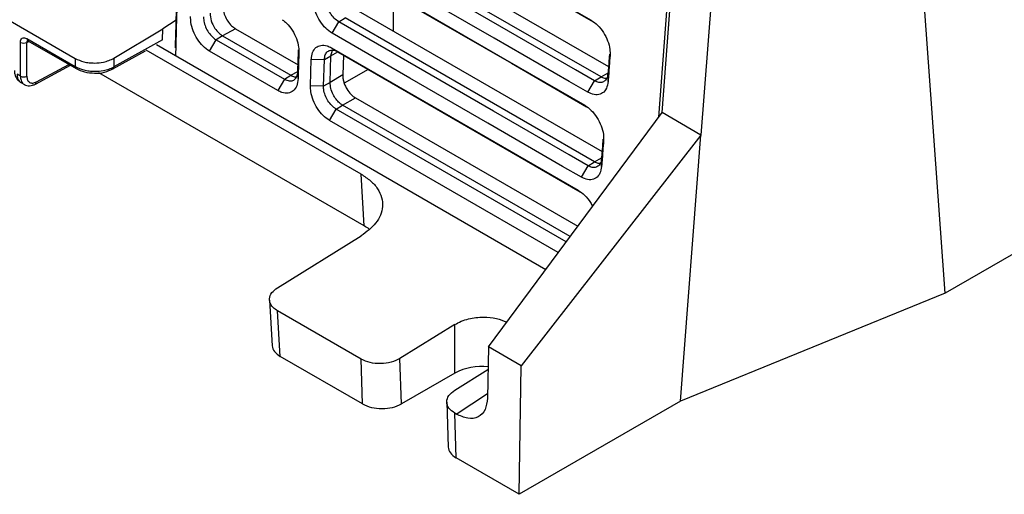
# Model space of a CAD drawing. Header units: millimetres. Extents: x -0.57 to 0.95, y -0.4 to 0.71.
# Tile 132 of 256: x 0.55 to 0.66, y -0.4 to -0.35. Entities that reach past the tile are written whole.
import ezdxf

# ---------------------------------------------------------------- set-up
doc = ezdxf.new("R2010")
doc.units = ezdxf.units.MM
doc.layers.add('FORMAT', color=7, linetype='Continuous')

msp = doc.modelspace()

# ---------------------------------------------------------------- linework, layer by layer
at = {"layer": 'FORMAT', "color": 7, "linetype": 'Continuous', "lineweight": 25}
for p, q in [((0.822096, -0.279197), (0.651359, -0.377762)), ((0.651359, -0.377762), (0.645172, -0.291789)), ((0.629381, -0.297626), (0.62459, -0.360461)), ((0.620341, -0.358008), (0.624373, -0.305133)), ((0.584711, -0.331803), (0.612577, -0.34789)), ((0.585394, -0.33224), (0.612785, -0.348052)), ((0.527781, -0.335748), (0.556065, -0.352075)), ((0.587328, -0.33729), (0.614475, -0.352962)), ((0.613652, -0.354088), (0.585916, -0.338077)), ((0.590871, -0.34512), (0.590869, -0.349052)), ((0.587044, -0.346844), (0.613765, -0.36227)), ((0.619978, -0.358497), (0.620899, -0.346427)), ((0.567127, -0.347863), (0.565658, -0.348836)), ((0.584191, -0.349307), (0.584923, -0.348054)), ((0.584923, -0.348054), (0.585632, -0.347631)), ((0.612942, -0.363397), (0.585632, -0.347631)), ((0.560308, -0.352032), (0.565658, -0.348836)), ((0.565623, -0.350031), (0.565658, -0.348836)), ((0.57362, -0.348812), (0.572207, -0.349599)), ((0.57362, -0.348812), (0.58048, -0.352772)), ((0.550061, -0.354003), (0.550061, -0.350307)), ((0.550762, -0.350311), (0.550983, -0.350192)), ((0.550762, -0.354006), (0.550762, -0.350311)), ((0.550768, -0.349899), (0.556065, -0.352957)), ((0.550871, -0.350128), (0.556169, -0.353186)), ((0.565623, -0.350031), (0.560308, -0.352992)), ((0.570766, -0.351275), (0.571498, -0.350022)), ((0.572207, -0.349599), (0.571498, -0.350022)), ((0.571498, -0.350022), (0.578982, -0.354343)), ((0.572207, -0.349599), (0.579691, -0.353919)), ((0.560198, -0.353225), (0.563758, -0.351241)), ((0.58738, -0.364745), (0.563834, -0.351152)), ((0.564982, -0.350559), (0.607615, -0.375171)), ((0.57825, -0.355595), (0.570766, -0.351275)), ((0.584069, -0.351799), (0.584233, -0.351169)), ((0.584069, -0.351799), (0.584825, -0.351347)), ((0.584143, -0.350912), (0.611157, -0.366506)), ((0.584143, -0.350912), (0.584826, -0.351348)), ((0.584826, -0.351348), (0.611365, -0.366669)), ((0.556065, -0.352075), (0.556065, -0.352957)), ((0.560308, -0.352032), (0.560308, -0.352992)), ((0.581837, -0.355072), (0.581923, -0.352165)), ((0.581923, -0.352165), (0.583349, -0.3522)), ((0.583263, -0.355108), (0.583349, -0.3522)), ((0.583349, -0.3522), (0.584069, -0.351799)), ((0.583983, -0.354707), (0.584069, -0.351799)), ((0.585436, -0.3517), (0.585371, -0.353877)), ((0.551712, -0.354873), (0.555532, -0.352818)), ((0.551822, -0.35464), (0.555377, -0.352729)), ((0.587723, -0.370416), (0.558646, -0.353631)), ((0.579691, -0.353919), (0.580459, -0.353491)), ((0.580472, -0.354284), (0.580459, -0.35349)), ((0.58815, -0.353267), (0.585527, -0.354781)), ((0.613652, -0.354088), (0.614422, -0.353659)), ((0.550061, -0.354003), (0.549689, -0.353788)), ((0.550088, -0.354695), (0.550497, -0.354931)), ((0.578982, -0.354343), (0.57825, -0.355595)), ((0.578982, -0.354343), (0.579691, -0.353919)), ((0.583983, -0.354707), (0.583263, -0.355108)), ((0.585371, -0.353877), (0.583983, -0.354707)), ((0.612211, -0.355764), (0.612943, -0.354512)), ((0.612943, -0.354512), (0.613652, -0.354088)), ((0.614427, -0.354584), (0.614415, -0.353745)), ((0.583263, -0.355108), (0.581837, -0.355072)), ((0.585348, -0.357185), (0.58676, -0.356398)), ((0.58676, -0.356398), (0.611111, -0.370456)), ((0.583907, -0.358861), (0.584639, -0.357608)), ((0.584639, -0.357608), (0.585348, -0.357185)), ((0.609847, -0.372161), (0.584639, -0.357608)), ((0.61028, -0.371578), (0.585348, -0.357185)), ((0.601313, -0.383671), (0.620341, -0.358008)), ((0.62459, -0.360461), (0.620341, -0.358008)), ((0.608977, -0.373334), (0.583907, -0.358861)), ((0.62459, -0.360461), (0.604912, -0.385749)), ((0.622368, -0.3896), (0.62459, -0.360461)), ((0.612233, -0.36382), (0.612942, -0.363397)), ((0.612942, -0.363397), (0.613712, -0.362967)), ((0.613717, -0.363893), (0.613705, -0.363054)), ((0.611501, -0.365073), (0.612233, -0.36382)), ((0.587723, -0.370416), (0.58738, -0.364745)), ((0.578219, -0.37718), (0.587393, -0.3715)), ((0.577346, -0.378527), (0.577649, -0.383537)), ((0.651359, -0.377762), (0.622368, -0.3896)), ((0.587392, -0.385005), (0.578224, -0.379713)), ((0.578526, -0.384701), (0.578224, -0.379713)), ((0.59764, -0.381211), (0.591633, -0.384921)), ((0.59764, -0.386526), (0.59764, -0.381211)), ((0.601313, -0.383671), (0.601212, -0.389261)), ((0.604912, -0.385749), (0.601313, -0.383671)), ((0.587543, -0.389906), (0.578526, -0.384701)), ((0.587543, -0.389906), (0.587392, -0.385005)), ((0.591786, -0.389905), (0.591633, -0.384921)), ((0.60469, -0.399805), (0.604912, -0.385749)), ((0.59764, -0.386526), (0.591786, -0.389905)), ((0.597643, -0.38839), (0.601268, -0.386152)), ((0.597796, -0.391012), (0.601221, -0.388757)), ((0.596766, -0.389707), (0.596918, -0.394631)), ((0.622368, -0.3896), (0.60469, -0.399805)), ((0.597796, -0.395825), (0.597645, -0.390924)), ((0.597796, -0.391012), (0.597645, -0.390924)), ((0.60469, -0.399805), (0.597796, -0.395825))]:
    msp.add_line(p, q, dxfattribs=at)
at = {"layer": 'FORMAT', "color": 7, "linetype": 'Continuous', "lineweight": 25, "flags": 128}
for points in [[(0.612943, -0.354512), (0.61087, -0.353315), (0.60258, -0.34853), (0.593893, -0.343515), (0.585207, -0.3385)], [(0.612211, -0.355764), (0.610159, -0.35458), (0.601951, -0.349842), (0.593213, -0.344797), (0.584475, -0.339753)], [(0.584427, -0.341357), (0.58641, -0.342502), (0.59434, -0.34708), (0.603103, -0.352139), (0.611867, -0.357198)], [(0.58511, -0.341794), (0.587112, -0.34295), (0.595121, -0.347573), (0.603835, -0.352604), (0.612075, -0.35736)], [(0.567259, -0.344145), (0.567191, -0.346495), (0.567122, -0.348846), (0.567068, -0.350697), (0.567037, -0.351745)], [(0.612233, -0.36382), (0.61016, -0.362624), (0.601871, -0.357838), (0.593397, -0.352946), (0.584923, -0.348054)], [(0.611501, -0.365073), (0.609449, -0.363888), (0.601242, -0.35915), (0.592716, -0.354229), (0.584191, -0.349307)], [(0.580459, -0.35349), (0.580494, -0.352305), (0.58052, -0.351443), (0.580529, -0.351129)]]:
    msp.add_lwpolyline(points, dxfattribs=at)
at = {"layer": 'FORMAT', "color": 7, "linetype": 'Continuous', "lineweight": 25}
for centre, radius, start, end in [((0.550415, -0.349623), 0.0007704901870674, 242.657793, 296.766398), ((0.551006, -0.349929), 0.0002402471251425, 172.815393, 235.874994), ((0.556311, -0.352983), 0.0002469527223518, 173.764766, 234.921829), ((0.560056, -0.353015), 0.0002529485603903, 304.063875, 5.250488), ((0.550415, -0.353318), 0.0007704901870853, 242.657793, 296.766398), ((0.55158, -0.354667), 0.0002436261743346, 302.642817, 6.519056), ((0.600602, -0.392199), 0.0063998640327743, 83.975097, 117.574019)]:
    msp.add_arc(centre, radius, start, end, dxfattribs=at)
for centre, major_axis, ratio, start_param, end_param in [((0.582056, -0.37368), (0.008009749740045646, 0), 0.576585, 0.6828141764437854, 0.7847891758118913), ((0.580651, -0.383477), (0.00300365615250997, 0), 0.576585, 3.17645112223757, 3.926381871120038), ((0.589665, -0.388681), (0.003000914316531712, 1.583298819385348e-06), 0.577287, 3.926381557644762, 5.497177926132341), ((0.599918, -0.3946), (0.003000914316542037, 1.583298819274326e-06), 0.577287, 3.159053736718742, 3.92638159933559)]:
    msp.add_ellipse(centre, major_axis=major_axis, ratio=ratio, start_param=start_param, end_param=end_param, dxfattribs=at)
for points, knots in [([(0.5670386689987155, -0.3508995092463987), (0.567042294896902, -0.3507750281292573), (0.5670573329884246, -0.3502587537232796), (0.5670954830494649, -0.3489587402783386), (0.5671597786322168, -0.3467427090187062), (0.5672131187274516, -0.3449182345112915), (0.5672435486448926, -0.3438773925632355)], [0, 0, 0, 0, 0.0531824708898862, 0.2205695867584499, 0.5553438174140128, 1, 1, 1, 1]), ([(0.5841909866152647, -0.349306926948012), (0.5839536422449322, -0.34914183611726), (0.5834786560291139, -0.3488114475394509), (0.5828536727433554, -0.3480138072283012), (0.5823858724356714, -0.3470977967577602), (0.5821403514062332, -0.3462239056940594), (0.5821264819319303, -0.3457240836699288), (0.5821207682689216, -0.3455181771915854)], [0, 0, 0, 0, 0.210687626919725, 0.4216393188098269, 0.6346763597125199, 0.8495014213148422, 1, 1, 1, 1]), ([(0.5849226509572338, -0.3480542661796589), (0.5847477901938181, -0.3479314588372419), (0.5844125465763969, -0.3476960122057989), (0.5839860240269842, -0.3471344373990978), (0.5836863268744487, -0.3465190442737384), (0.5835489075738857, -0.3459692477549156), (0.5835473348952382, -0.3456646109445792), (0.5835467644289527, -0.3455541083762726)], [0, 0, 0, 0, 0.2340482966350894, 0.4487181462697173, 0.6632866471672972, 0.8778621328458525, 1, 1, 1, 1]), ([(0.5708419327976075, -0.3471208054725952), (0.5708636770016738, -0.3473932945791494), (0.5709074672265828, -0.347942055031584), (0.5713030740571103, -0.3487322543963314), (0.5717632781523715, -0.3492957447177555), (0.572065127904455, -0.3495020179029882), (0.5722067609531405, -0.3495988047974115)], [0, 0, 0, 0, 0.2930965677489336, 0.5902614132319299, 0.8077436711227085, 1, 1, 1, 1]), ([(0.5722311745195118, -0.3462903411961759), (0.5722414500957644, -0.3464896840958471), (0.5722620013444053, -0.3468883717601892), (0.5724952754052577, -0.3475385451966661), (0.5728493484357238, -0.3481318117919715), (0.5732478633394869, -0.348567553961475), (0.5735143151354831, -0.3487423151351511), (0.5736198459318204, -0.3488115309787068)], [0, 0, 0, 0, 0.2148642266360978, 0.4297304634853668, 0.6445333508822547, 0.8592140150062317, 1, 1, 1, 1]), ([(0.5707661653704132, -0.3512750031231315), (0.5705288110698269, -0.3511099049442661), (0.5700537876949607, -0.3507794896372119), (0.5694287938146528, -0.3499818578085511), (0.5689610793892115, -0.3490658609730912), (0.5687155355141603, -0.3481920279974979), (0.568701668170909, -0.3476921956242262), (0.5686959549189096, -0.3474862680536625)], [0, 0, 0, 0, 0.2106976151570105, 0.421674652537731, 0.6346694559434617, 0.8494862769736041, 1, 1, 1, 1]), ([(0.5701219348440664, -0.347522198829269), (0.5701222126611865, -0.347626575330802), (0.5701230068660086, -0.3479249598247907), (0.5702544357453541, -0.3484671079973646), (0.5705503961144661, -0.3490874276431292), (0.570961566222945, -0.3496239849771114), (0.5712991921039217, -0.3499046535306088), (0.5714782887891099, -0.3500107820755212), (0.5714978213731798, -0.3500223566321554)], [0, 0, 0, 0, 0.1154803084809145, 0.3301273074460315, 0.5447379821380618, 0.7592455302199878, 0.9737429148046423, 1, 1, 1, 1]), ([(0.5787419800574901, -0.3478456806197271), (0.5788977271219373, -0.347956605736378), (0.5792955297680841, -0.3482399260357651), (0.5798504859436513, -0.3489696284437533), (0.5803162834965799, -0.3498882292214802), (0.5805430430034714, -0.3507300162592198), (0.5805541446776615, -0.3511978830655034), (0.5805583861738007, -0.3513766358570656)], [0, 0, 0, 0, 0.1523557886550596, 0.3891407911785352, 0.6235761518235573, 0.8561838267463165, 1, 1, 1, 1]), ([(0.6125768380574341, -0.3478896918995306), (0.6128202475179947, -0.3480587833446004), (0.6133067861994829, -0.3483967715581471), (0.613941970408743, -0.3492102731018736), (0.6144063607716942, -0.3501329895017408), (0.61464861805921, -0.3510248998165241), (0.614644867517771, -0.3515308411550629), (0.6146432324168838, -0.3517514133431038)], [0, 0, 0, 0, 0.2114688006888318, 0.4226941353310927, 0.6318268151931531, 0.8394897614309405, 1, 1, 1, 1]), ([(0.5500608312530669, -0.3503069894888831), (0.550071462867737, -0.3502061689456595), (0.5500927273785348, -0.3500045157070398), (0.5502560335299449, -0.3498286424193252), (0.5504902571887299, -0.3497762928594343), (0.5506752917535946, -0.3498578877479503), (0.5507678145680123, -0.3498986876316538)], [0, 0, 0, 0, 0.250044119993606, 0.5001183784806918, 0.7500442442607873, 1, 1, 1, 1]), ([(0.5508677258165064, -0.3500819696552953), (0.5508660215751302, -0.3500822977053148), (0.5508267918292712, -0.3500898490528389), (0.5507935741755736, -0.350148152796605), (0.5507645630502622, -0.3502304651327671), (0.5507626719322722, -0.3502835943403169), (0.5507617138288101, -0.3503105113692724)], [0, 0, 0, 0, 0.0215632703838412, 0.4963625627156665, 0.7448404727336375, 0.9999999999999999, 0.9999999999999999, 0.9999999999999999, 0.9999999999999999]), ([(0.5805583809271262, -0.3513766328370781), (0.5805467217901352, -0.35177168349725), (0.5805265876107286, -0.3524538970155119), (0.5804976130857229, -0.3534230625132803), (0.5804805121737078, -0.3539973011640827), (0.5804719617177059, -0.3542844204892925)], [0, 0, 0, 0, 0.4075307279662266, 0.7037653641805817, 1, 1, 1, 1]), ([(0.5819232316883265, -0.3521645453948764), (0.5819548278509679, -0.3519010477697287), (0.582018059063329, -0.3513737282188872), (0.5824025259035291, -0.35084156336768), (0.5829549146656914, -0.3505857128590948), (0.5835695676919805, -0.3506267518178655), (0.583976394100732, -0.3508286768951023), (0.5841432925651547, -0.3509115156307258)], [0, 0, 0, 0, 0.2111015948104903, 0.4224630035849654, 0.6357550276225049, 0.8505703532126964, 1, 1, 1, 1]), ([(0.5833492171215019, -0.3522004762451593), (0.5833580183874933, -0.3521026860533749), (0.5833833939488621, -0.3518207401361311), (0.5835442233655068, -0.3514481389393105), (0.5838629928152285, -0.3511814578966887), (0.5842153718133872, -0.3511365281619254), (0.5845432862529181, -0.3512050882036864), (0.584724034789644, -0.3512965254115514), (0.5848256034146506, -0.3513479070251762)], [0, 0, 0, 0, 0.1140315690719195, 0.3287725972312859, 0.5434609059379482, 0.7579446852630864, 0.863981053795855, 1, 1, 1, 1]), ([(0.5560650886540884, -0.3520751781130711), (0.5563646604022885, -0.3522137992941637), (0.5568230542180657, -0.3524259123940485), (0.5575824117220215, -0.3525516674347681), (0.5583129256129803, -0.3525886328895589), (0.5590578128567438, -0.3525065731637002), (0.5597785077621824, -0.3523076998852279), (0.5601234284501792, -0.3521282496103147), (0.560307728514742, -0.3520323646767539)], [0, 0, 0, 0, 0.2425517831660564, 0.3711439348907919, 0.499852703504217, 0.7096406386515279, 0.8448534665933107, 1, 1, 1, 1]), ([(0.6145778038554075, -0.3516152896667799), (0.6145660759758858, -0.3517694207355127), (0.6145332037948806, -0.3522014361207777), (0.6144789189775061, -0.3529114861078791), (0.6144365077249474, -0.3534673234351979), (0.6144153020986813, -0.3537452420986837)], [0, 0, 0, 0, 0.2171166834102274, 0.6085583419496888, 1, 1, 1, 1]), ([(0.6146432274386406, -0.351751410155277), (0.6146139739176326, -0.3521361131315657), (0.6145634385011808, -0.3528006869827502), (0.6144912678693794, -0.3537449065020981), (0.6144485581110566, -0.3543045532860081), (0.6144272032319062, -0.3545843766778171)], [0, 0, 0, 0, 0.4073324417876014, 0.7036662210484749, 1, 1, 1, 1]), ([(0.5493961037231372, -0.3533798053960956), (0.5494051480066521, -0.3535135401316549), (0.5494236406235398, -0.3537869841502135), (0.5495696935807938, -0.354162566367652), (0.5497921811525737, -0.354487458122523), (0.5499970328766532, -0.3546302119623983), (0.5500997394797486, -0.3547017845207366)], [0, 0, 0, 0, 0.238698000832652, 0.4880597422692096, 0.7433282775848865, 1, 1, 1, 1]), ([(0.556065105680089, -0.3529566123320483), (0.5563646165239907, -0.3530964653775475), (0.5568208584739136, -0.3533095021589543), (0.5575800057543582, -0.3534447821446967), (0.5583104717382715, -0.3534951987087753), (0.5590581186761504, -0.353428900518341), (0.559778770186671, -0.3532492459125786), (0.560123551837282, -0.3530816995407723), (0.5603077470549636, -0.3529921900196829)], [0, 0, 0, 0, 0.2425685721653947, 0.369502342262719, 0.4998321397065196, 0.7097475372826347, 0.8449363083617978, 1, 1, 1, 1]), ([(0.5561687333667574, -0.3531855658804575), (0.5564627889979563, -0.3533241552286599), (0.5570508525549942, -0.3536013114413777), (0.5578047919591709, -0.3536528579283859), (0.5581817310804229, -0.3536786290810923)], [0, 0, 0, 0, 0.5000405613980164, 1, 1, 1, 1]), ([(0.5581817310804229, -0.3536786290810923), (0.5581818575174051, -0.3536786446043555), (0.5585453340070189, -0.3537232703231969), (0.5593199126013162, -0.3535966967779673), (0.5599049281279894, -0.3533488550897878), (0.5601974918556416, -0.353224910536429)], [0, 0, 0, 0, 0.0001739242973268, 0.4999913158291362, 1, 1, 1, 1]), ([(0.5789818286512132, -0.3543427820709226), (0.5791570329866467, -0.3544220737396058), (0.5794930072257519, -0.3545741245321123), (0.5799312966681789, -0.3545119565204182), (0.5802543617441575, -0.3542561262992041), (0.5804223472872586, -0.3538825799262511), (0.580449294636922, -0.3535943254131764), (0.5804590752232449, -0.3534897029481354)], [0, 0, 0, 0, 0.2339418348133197, 0.4486100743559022, 0.6631751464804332, 0.8777488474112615, 0.9999999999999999, 0.9999999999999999, 0.9999999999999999, 0.9999999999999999]), ([(0.5496889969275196, -0.3537880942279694), (0.5497027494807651, -0.3539484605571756), (0.5497325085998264, -0.3542954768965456), (0.5499085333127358, -0.3545863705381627), (0.550066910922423, -0.3546725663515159), (0.5501043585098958, -0.354692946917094)], [0, 0, 0, 0, 0.3961472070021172, 0.8572220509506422, 0.9999999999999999, 0.9999999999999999, 0.9999999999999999, 0.9999999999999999]), ([(0.5500609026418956, -0.3540027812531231), (0.5500750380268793, -0.3541634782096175), (0.5501056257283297, -0.3545112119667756), (0.5502890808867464, -0.3548073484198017), (0.5504546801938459, -0.3548969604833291), (0.5504965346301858, -0.3549196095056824)], [0, 0, 0, 0, 0.3909944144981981, 0.8460767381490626, 0.9999999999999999, 0.9999999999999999, 0.9999999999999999, 0.9999999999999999]), ([(0.5507617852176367, -0.3540063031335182), (0.5507776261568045, -0.3541562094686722), (0.5508093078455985, -0.3544560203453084), (0.5510536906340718, -0.35472172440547), (0.55140352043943, -0.3548109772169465), (0.5516826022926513, -0.3546968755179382), (0.5518221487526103, -0.3546398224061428)], [0, 0, 0, 0, 0.2499998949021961, 0.4999967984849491, 0.7499884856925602, 1, 1, 1, 1]), ([(0.5804719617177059, -0.3542844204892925), (0.5804390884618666, -0.354560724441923), (0.5803733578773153, -0.3551131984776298), (0.579971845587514, -0.3556651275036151), (0.5794000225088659, -0.3559196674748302), (0.578790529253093, -0.355866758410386), (0.5783993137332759, -0.3556703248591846), (0.578250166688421, -0.3555954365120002)], [0, 0, 0, 0, 0.218704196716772, 0.4373024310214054, 0.6535031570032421, 0.8679015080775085, 1, 1, 1, 1]), ([(0.5796907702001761, -0.3539192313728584), (0.5798111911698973, -0.353981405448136), (0.5800201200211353, -0.3540892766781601), (0.580210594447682, -0.3540912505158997), (0.5802912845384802, -0.3540920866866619)], [0, 0, 0, 0, 0.57637310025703, 1, 1, 1, 1]), ([(0.585347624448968, -0.3571848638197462), (0.5852288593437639, -0.3571057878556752), (0.5849774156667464, -0.3569383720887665), (0.5846130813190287, -0.356537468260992), (0.5842725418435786, -0.3559970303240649), (0.5840188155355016, -0.3553417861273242), (0.5839946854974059, -0.3549164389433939), (0.5839827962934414, -0.3547068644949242)], [0, 0, 0, 0, 0.1610936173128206, 0.3410595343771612, 0.5352071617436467, 0.7709901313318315, 1, 1, 1, 1]), ([(0.5853710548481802, -0.3538769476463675), (0.5853732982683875, -0.3539958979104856), (0.5853777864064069, -0.3542338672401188), (0.5854626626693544, -0.3546231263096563), (0.5856005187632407, -0.3550173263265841), (0.585851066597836, -0.3555098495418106), (0.5862412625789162, -0.3560362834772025), (0.5865946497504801, -0.3562829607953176), (0.5867596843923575, -0.3563981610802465)], [0, 0, 0, 0, 0.1309114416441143, 0.2618986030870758, 0.3958130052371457, 0.5298743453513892, 0.7804475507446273, 0.9999999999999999, 0.9999999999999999, 0.9999999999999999, 0.9999999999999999]), ([(0.6144272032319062, -0.3545843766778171), (0.6143814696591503, -0.3548515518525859), (0.6142900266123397, -0.355385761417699), (0.6138552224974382, -0.3558939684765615), (0.6132593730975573, -0.3560996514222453), (0.6126755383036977, -0.3560061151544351), (0.6123224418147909, -0.3558224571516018), (0.6122109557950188, -0.3557644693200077)], [0, 0, 0, 0, 0.226327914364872, 0.4525365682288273, 0.6761465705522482, 0.8977471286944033, 1, 1, 1, 1]), ([(0.6144153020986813, -0.3537452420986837), (0.6144016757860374, -0.3538421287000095), (0.6143629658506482, -0.3541173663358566), (0.6141803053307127, -0.3544685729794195), (0.6138420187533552, -0.3547023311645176), (0.6134819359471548, -0.3547179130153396), (0.6131752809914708, -0.3546331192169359), (0.6130208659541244, -0.3545525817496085), (0.612942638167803, -0.3545117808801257)], [0, 0, 0, 0, 0.1205041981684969, 0.3423310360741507, 0.5641448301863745, 0.7858731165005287, 0.8915217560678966, 1, 1, 1, 1]), ([(0.6142527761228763, -0.3542530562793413), (0.6141890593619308, -0.3542576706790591), (0.6140025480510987, -0.3542711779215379), (0.6137909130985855, -0.3541608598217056), (0.613651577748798, -0.3540882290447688)], [0, 0, 0, 0, 0.3416241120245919, 1, 1, 1, 1]), ([(0.5504807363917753, -0.3549217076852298), (0.550570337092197, -0.3549636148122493), (0.550749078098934, -0.355047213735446), (0.5510636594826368, -0.3550705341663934), (0.5513910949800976, -0.3550209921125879), (0.5516055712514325, -0.3549216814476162), (0.551711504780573, -0.354872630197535)], [0, 0, 0, 0, 0.2542276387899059, 0.507148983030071, 0.7565723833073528, 1, 1, 1, 1]), ([(0.5839070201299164, -0.3588610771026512), (0.5836696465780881, -0.358695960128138), (0.583194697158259, -0.3583655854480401), (0.582569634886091, -0.3575678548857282), (0.5821018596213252, -0.356651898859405), (0.5818564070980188, -0.3557779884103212), (0.5818425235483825, -0.3552782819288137), (0.5818368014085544, -0.3550723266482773)], [0, 0, 0, 0, 0.2107130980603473, 0.4216057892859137, 0.6347669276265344, 0.8494682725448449, 1, 1, 1, 1]), ([(0.5846386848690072, -0.357608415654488), (0.5845527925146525, -0.3575533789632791), (0.5843072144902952, -0.3573960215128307), (0.583920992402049, -0.3570005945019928), (0.5835522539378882, -0.3564230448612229), (0.583352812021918, -0.3558928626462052), (0.5832884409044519, -0.3555573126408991), (0.5832617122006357, -0.3553288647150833), (0.583262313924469, -0.355206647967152), (0.5832627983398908, -0.3551082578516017)], [0, 0, 0, 0, 0.1153269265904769, 0.3297355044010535, 0.5441161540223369, 0.7584369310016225, 0.8644692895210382, 0.8908915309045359, 0.9999999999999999, 0.9999999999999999, 0.9999999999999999, 0.9999999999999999]), ([(0.6118670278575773, -0.3571980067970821), (0.6121104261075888, -0.3573670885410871), (0.6125969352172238, -0.357705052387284), (0.6132321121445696, -0.3585185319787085), (0.6136965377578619, -0.3594412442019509), (0.6139388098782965, -0.3603331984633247), (0.6139350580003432, -0.3608391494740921), (0.6139334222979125, -0.3610597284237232)], [0, 0, 0, 0, 0.2114587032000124, 0.4226677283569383, 0.631819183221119, 0.8394845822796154, 1, 1, 1, 1]), ([(0.6138679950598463, -0.3609236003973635), (0.6138562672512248, -0.3610777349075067), (0.6138233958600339, -0.3615097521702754), (0.6137691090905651, -0.3622198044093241), (0.6137266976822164, -0.362775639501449), (0.6137054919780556, -0.3630535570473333)], [0, 0, 0, 0, 0.2171214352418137, 0.6085607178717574, 1, 1, 1, 1]), ([(0.6139334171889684, -0.3610597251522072), (0.6139041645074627, -0.3614444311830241), (0.6138536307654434, -0.3621090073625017), (0.6137814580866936, -0.3630532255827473), (0.6137387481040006, -0.3636128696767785), (0.6137173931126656, -0.3638926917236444)], [0, 0, 0, 0, 0.4073349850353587, 0.7036674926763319, 1, 1, 1, 1]), ([(0.6137054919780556, -0.3630535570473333), (0.6136918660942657, -0.363150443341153), (0.6136531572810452, -0.3634256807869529), (0.6134704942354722, -0.363776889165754), (0.6131322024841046, -0.3640106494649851), (0.6127721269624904, -0.3640262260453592), (0.612465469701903, -0.3639414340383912), (0.6123110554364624, -0.3638608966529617), (0.6122328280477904, -0.3638200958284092)], [0, 0, 0, 0, 0.1205041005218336, 0.3423316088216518, 0.5641460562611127, 0.7858738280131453, 0.891522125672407, 1, 1, 1, 1]), ([(0.6135429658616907, -0.3635613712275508), (0.6134792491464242, -0.3635659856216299), (0.6132927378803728, -0.3635794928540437), (0.6130811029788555, -0.3634691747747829), (0.6129417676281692, -0.36339654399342)], [0, 0, 0, 0, 0.3416239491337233, 0.9999999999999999, 0.9999999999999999, 0.9999999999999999, 0.9999999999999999]), ([(0.6137173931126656, -0.3638926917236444), (0.6136716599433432, -0.3641598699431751), (0.6135802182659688, -0.3646940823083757), (0.6131454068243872, -0.365202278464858), (0.612549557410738, -0.3654079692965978), (0.6119657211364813, -0.3653144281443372), (0.6116126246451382, -0.3651307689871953), (0.6115011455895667, -0.3650727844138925)], [0, 0, 0, 0, 0.226329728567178, 0.4525374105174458, 0.6761463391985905, 0.8977534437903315, 1, 1, 1, 1]), ([(0.5873797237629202, -0.3647450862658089), (0.5877380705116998, -0.3649785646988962), (0.5884667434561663, -0.3654533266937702), (0.5892220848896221, -0.3663291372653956), (0.5896766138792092, -0.3672891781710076), (0.5898023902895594, -0.3685811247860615), (0.5892269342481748, -0.3701187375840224), (0.5879771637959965, -0.3710603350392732), (0.5873934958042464, -0.3715000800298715)], [0, 0, 0, 0, 0.128814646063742, 0.2619355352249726, 0.3966088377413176, 0.5298859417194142, 0.7804472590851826, 0.9999999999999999, 0.9999999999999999, 0.9999999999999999, 0.9999999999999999]), ([(0.6111572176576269, -0.3665063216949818), (0.6113987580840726, -0.3666763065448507), (0.6118815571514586, -0.3670160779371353), (0.6124320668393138, -0.3676800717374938), (0.6126479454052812, -0.3681404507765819), (0.6127177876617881, -0.3682893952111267)], [0, 0, 0, 0, 0.403791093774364, 0.8071111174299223, 1, 1, 1, 1]), ([(0.5782239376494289, -0.3797130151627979), (0.5780556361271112, -0.3795998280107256), (0.5777405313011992, -0.3793879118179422), (0.5774096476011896, -0.3789347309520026), (0.5772837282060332, -0.3783673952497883), (0.5775247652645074, -0.3777079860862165), (0.5779911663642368, -0.3773530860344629), (0.5782187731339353, -0.3771798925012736)], [0, 0, 0, 0, 0.1640346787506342, 0.3071161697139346, 0.5294319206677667, 0.7703597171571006, 1, 1, 1, 1]), ([(0.597639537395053, -0.3812110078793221), (0.5978691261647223, -0.3810854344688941), (0.5983230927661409, -0.3808371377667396), (0.5993703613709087, -0.3805097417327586), (0.600708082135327, -0.3803525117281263), (0.602209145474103, -0.3804843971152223), (0.6029650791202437, -0.3808003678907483), (0.6033285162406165, -0.3809522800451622)], [0, 0, 0, 0, 0.1466028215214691, 0.2898782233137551, 0.5543329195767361, 0.7857325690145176, 0.9999999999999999, 0.9999999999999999, 0.9999999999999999, 0.9999999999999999]), ([(0.6012119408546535, -0.3892612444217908), (0.6011573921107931, -0.3897056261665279), (0.6010441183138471, -0.3906284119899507), (0.6002538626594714, -0.3914197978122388), (0.599116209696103, -0.3916164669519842), (0.598225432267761, -0.3912084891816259), (0.5977964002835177, -0.3910119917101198)], [0, 0, 0, 0, 0.240740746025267, 0.4999128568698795, 0.7591391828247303, 1, 1, 1, 1])]:
    msp.add_open_spline(points, degree=3, knots=knots, dxfattribs=at)
for points in [[(0.5916330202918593, -0.3849207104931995), (0.5913233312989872, -0.3850738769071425), (0.5907039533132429, -0.3853802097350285), (0.5895126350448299, -0.3855298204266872), (0.5883211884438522, -0.3854278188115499), (0.5877015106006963, -0.3851462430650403), (0.5873916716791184, -0.3850054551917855)], [(0.5976447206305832, -0.3909244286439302), (0.5973986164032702, -0.3907442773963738), (0.5969064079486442, -0.3903839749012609), (0.5966954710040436, -0.3896763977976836), (0.5969056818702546, -0.3889604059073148), (0.5973975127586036, -0.3885804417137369), (0.597643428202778, -0.3883904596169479)]]:
    msp.add_open_spline(points, degree=3, dxfattribs=at)

doc.saveas('drawing.dxf')
